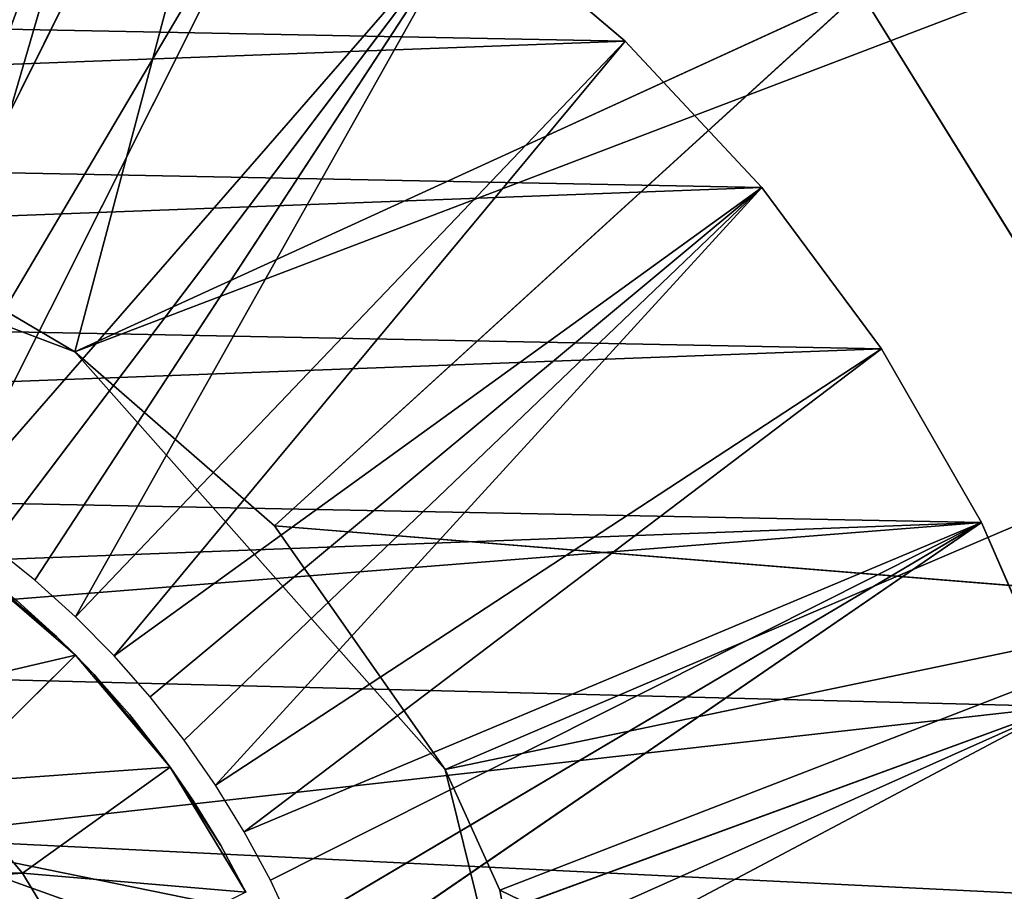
# Model space of a CAD drawing. Extents: x 0 to 126, y -178 to 0.
# Tile 252 of 256: x 64.25 to 66.36, y -11.3 to -9.43. Entities that reach past the tile are written whole.
import ezdxf

# ---------------------------------------------------------------- set-up
doc = ezdxf.new("R2010")
doc.units = 0
doc.header["$LTSCALE"] = 25.4
doc.layers.get('0').update_dxf_attribs({"color": 13, "linetype": 'CONTINUOUS'})

# ---------------------------------------------------------------- blocks, each defined once
blk = doc.blocks.new('ICE-EGG-C-8132_STL')
at = {"color": 250}
for p, q in [((177.4286, -2.6221, 30.2971), (177.853, -1.5033, 30.2971)), ((177.4286, -2.6221, 30.2971), (177.853, -1.5033, 30.2971)), ((178.8101, -2.7347, 31.6716), (177.1437, -2.2489, 29.9652)), ((178.8101, -2.7347, 31.6716), (177.1437, -2.2489, 29.9652)), ((178.6129, -3.1167, 31.6716), (177.1437, -2.2489, 29.9652)), ((178.6129, -3.1167, 31.6716), (177.1437, -2.2489, 29.9652)), ((177.4286, -2.6221, 30.597), (177.6091, -2.3163, 30.597)), ((177.6091, -2.3163, 30.597), (177.4286, -2.6221, 30.2971)), ((177.6091, -2.3163, 30.597), (177.4286, -2.6221, 30.2971)), ((177.4286, -2.6221, 30.597), (177.6091, -2.3163, 30.597)), ((177.6091, -2.3163, 30.597), (179.1309, -3.0741, 32.2971)), ((177.6091, -2.3163, 30.597), (179.1309, -3.0741, 32.2971)), ((176.5037, -2.3462, 24.3866), (176.3108, -2.5093, 24.3866)), ((176.5037, -2.3462, 24.3866), (176.3108, -2.5093, 24.3866)), ((176.5037, -2.3462, 24.3866), (176.7781, -2.6234, 24.7766)), ((176.5037, -2.3462, 24.3866), (176.7781, -2.6234, 24.7766)), ((178.6129, -3.1167, 31.6716), (177.081, -2.3483, 29.9652)), ((178.6129, -3.1167, 31.6716), (177.081, -2.3483, 29.9652)), ((178.3736, -3.4737, 31.6716), (177.081, -2.3483, 29.9652)), ((178.3736, -3.4737, 31.6716), (177.081, -2.3483, 29.9652)), ((176.9831, -2.3858, 24.7766), (176.7781, -2.6234, 24.7766)), ((176.9831, -2.3858, 24.7766), (176.7781, -2.6234, 24.7766)), ((176.8181, -2.5827, 29.8238), (176.9831, -2.3858, 24.7766)), ((176.8181, -2.5827, 29.8238), (176.9831, -2.3858, 24.7766)), ((176.9392, -2.5358, 29.9652), (177.0128, -2.4441, 29.9652)), ((178.3736, -3.4737, 31.6716), (177.0128, -2.4441, 29.9652)), ((178.3736, -3.4737, 31.6716), (177.0128, -2.4441, 29.9652)), ((176.3108, -2.5093, 24.3866), (176.0947, -2.6402, 24.3866)), ((176.3108, -2.5093, 24.3866), (176.0947, -2.6402, 24.3866)), ((176.3108, -2.5093, 24.3866), (176.5384, -2.826, 24.7766)), ((176.3108, -2.5093, 24.3866), (176.5384, -2.826, 24.7766)), ((176.8946, -2.4978, 29.8238), (176.8181, -2.5827, 29.8238)), ((176.8605, -2.6231, 29.9652), (176.9392, -2.5358, 29.9652)), ((176.9392, -2.5358, 29.9652), (178.3736, -3.4737, 31.6716)), ((176.9392, -2.5358, 29.9652), (178.3736, -3.4737, 31.6716)), ((176.8181, -2.5827, 29.8238), (176.7781, -2.6234, 24.7766)), ((176.8181, -2.5827, 29.8238), (176.7781, -2.6234, 29.8238)), ((176.8181, -2.5827, 29.8238), (176.7781, -2.6234, 24.7766)), ((176.533, -3.4156, 30.2971), (177.4286, -2.6221, 30.2971)), ((176.533, -3.4156, 30.597), (177.4286, -2.6221, 30.2971)), ((176.533, -3.4156, 30.2971), (177.4286, -2.6221, 30.2971)), ((176.533, -3.4156, 30.597), (177.4286, -2.6221, 30.2971)), ((176.7781, -2.6234, 24.7766), (176.5384, -2.826, 24.7766)), ((176.7781, -2.6234, 24.7766), (176.5384, -2.826, 24.7766)), ((176.7781, -2.6234, 29.8238), (176.7369, -2.663, 29.8238)), ((176.7369, -2.663, 29.8238), (176.7781, -2.6234, 24.7766)), ((176.7369, -2.663, 29.8238), (176.7781, -2.6234, 24.7766)), ((176.7769, -2.7058, 29.9652), (176.8605, -2.6231, 29.9652)), ((176.7781, -2.6234, 29.8238), (176.7781, -2.6234, 24.7766)), ((176.7781, -2.6234, 29.8238), (176.7781, -2.6234, 24.7766)), ((176.8605, -2.6231, 29.9652), (178.095, -3.8012, 31.6716)), ((176.8605, -2.6231, 29.9652), (178.095, -3.8012, 31.6716)), ((176.8605, -2.6231, 29.9652), (178.3736, -3.4737, 31.6716)), ((176.8605, -2.6231, 29.9652), (178.3736, -3.4737, 31.6716)), ((177.0554, -3.0495, 30.597), (177.4286, -2.6221, 30.2971)), ((177.0554, -3.0495, 30.597), (177.4286, -2.6221, 30.597)), ((177.0554, -3.0495, 30.597), (177.4286, -2.6221, 30.2971)), ((177.0554, -3.0495, 30.597), (177.4286, -2.6221, 30.597)), ((177.4286, -2.6221, 30.597), (177.4286, -2.6221, 30.2971)), ((177.4286, -2.6221, 30.597), (177.4286, -2.6221, 30.2971)), ((177.4286, -2.6221, 30.597), (179.1309, -3.0741, 32.2971)), ((177.4286, -2.6221, 30.597), (179.1309, -3.0741, 32.2971)), ((177.4286, -2.6221, 30.597), (178.2007, -4.3058, 32.2971)), ((177.4286, -2.6221, 30.597), (178.2007, -4.3058, 32.2971)), ((176.7369, -2.663, 29.8238), (176.5384, -2.826, 24.7766)), ((176.7369, -2.663, 29.8238), (176.5384, -2.826, 24.7766)), ((176.7369, -2.663, 29.8238), (176.6513, -2.7386, 29.8238)), ((176.6888, -2.7836, 29.9652), (176.7769, -2.7058, 29.9652)), ((176.7769, -2.7058, 29.9652), (177.781, -4.0947, 31.6716)), ((176.7769, -2.7058, 29.9652), (177.781, -4.0947, 31.6716)), ((176.7769, -2.7058, 29.9652), (178.095, -3.8012, 31.6716)), ((176.7769, -2.7058, 29.9652), (178.095, -3.8012, 31.6716)), ((176.6513, -2.7386, 29.8238), (176.5384, -2.826, 24.7766)), ((176.6513, -2.7386, 29.8238), (176.5384, -2.826, 24.7766)), ((176.6513, -2.7386, 29.8238), (176.5615, -2.8092, 29.8238)), ((176.5963, -2.8563, 29.9652), (176.6888, -2.7836, 29.9652)), ((176.6888, -2.7836, 29.9652), (177.781, -4.0947, 31.6716)), ((176.6888, -2.7836, 29.9652), (177.781, -4.0947, 31.6716)), ((176.5384, -2.826, 24.7766), (176.27, -2.9886, 24.7766)), ((176.5384, -2.826, 24.7766), (176.27, -2.9886, 24.7766)), ((176.5384, -2.826, 24.7766), (176.3705, -2.9344, 29.8238)), ((176.5384, -2.826, 24.7766), (176.3705, -2.9344, 29.8238)), ((176.5384, -2.826, 24.7766), (176.4678, -2.8745, 29.8238)), ((176.5384, -2.826, 24.7766), (176.4678, -2.8745, 29.8238)), ((176.5384, -2.826, 29.8238), (176.4678, -2.8745, 29.8238)), ((176.5615, -2.8092, 29.8238), (176.5384, -2.826, 29.8238)), ((176.5384, -2.826, 24.7766), (176.5615, -2.8092, 29.8238)), ((176.5384, -2.826, 24.7766), (176.5615, -2.8092, 29.8238)), ((176.5384, -2.826, 29.8238), (176.5384, -2.826, 24.7766)), ((176.5384, -2.826, 29.8238), (176.5384, -2.826, 24.7766)), ((176.4999, -2.9235, 29.9652), (176.5963, -2.8563, 29.9652)), ((177.781, -4.0947, 31.6716), (176.5963, -2.8563, 29.9652)), ((177.781, -4.0947, 31.6716), (176.5963, -2.8563, 29.9652)), ((176.4678, -2.8745, 29.8238), (176.3705, -2.9344, 29.8238)), ((176.3998, -2.9851, 29.9652), (176.4999, -2.9235, 29.9652)), ((177.781, -4.0947, 31.6716), (176.4999, -2.9235, 29.9652)), ((177.781, -4.0947, 31.6716), (176.4999, -2.9235, 29.9652)), ((177.4355, -4.3506, 31.6716), (176.4999, -2.9235, 29.9652)), ((177.4355, -4.3506, 31.6716), (176.4999, -2.9235, 29.9652)), ((176.27, -2.9886, 24.7766), (176.3705, -2.9344, 29.8238)), ((176.3705, -2.9344, 29.8238), (176.27, -2.9886, 29.8238)), ((176.27, -2.9886, 24.7766), (176.3705, -2.9344, 29.8238)), ((176.2963, -3.041, 29.9652), (176.3998, -2.9851, 29.9652)), ((177.4355, -4.3506, 31.6716), (176.3998, -2.9851, 29.9652)), ((177.4355, -4.3506, 31.6716), (176.3998, -2.9851, 29.9652)), ((177.0631, -4.5654, 31.6716), (176.3998, -2.9851, 29.9652)), ((177.0631, -4.5654, 31.6716), (176.3998, -2.9851, 29.9652)), ((176.1898, -3.0908, 29.9652), (176.2963, -3.041, 29.9652)), ((177.0631, -4.5654, 31.6716), (176.2963, -3.041, 29.9652)), ((177.0631, -4.5654, 31.6716), (176.2963, -3.041, 29.9652)), ((176.533, -3.4156, 30.597), (177.0554, -3.0495, 30.597)), ((176.533, -3.4156, 30.597), (177.0554, -3.0495, 30.597)), ((177.0554, -3.0495, 30.597), (176.8884, -5.1183, 32.2971)), ((177.0554, -3.0495, 30.597), (176.8884, -5.1183, 32.2971)), ((177.0554, -3.0495, 30.597), (178.2007, -4.3058, 32.2971)), ((177.0554, -3.0495, 30.597), (178.2007, -4.3058, 32.2971)), ((176.1898, -3.0908, 29.9652), (177.0631, -4.5654, 31.6716)), ((176.1898, -3.0908, 29.9652), (177.0631, -4.5654, 31.6716)), ((176.0806, -3.1344, 29.9652), (176.6687, -4.7363, 31.6716)), ((176.0806, -3.1344, 29.9652), (176.6687, -4.7363, 31.6716)), ((176.0806, -3.1344, 29.9652), (177.0631, -4.5654, 31.6716)), ((176.0806, -3.1344, 29.9652), (177.0631, -4.5654, 31.6716)), ((176.6687, -4.7363, 31.6716), (175.9691, -3.1718, 29.9652)), ((176.6687, -4.7363, 31.6716), (175.9691, -3.1718, 29.9652)), ((176.6687, -4.7363, 31.6716), (175.8557, -3.2027, 29.9652)), ((176.6687, -4.7363, 31.6716), (175.8557, -3.2027, 29.9652)), ((175.3712, -3.702, 30.2971), (176.533, -3.4156, 30.2971)), ((175.3712, -3.702, 30.597), (176.533, -3.4156, 30.2971)), ((175.3712, -3.702, 30.2971), (176.533, -3.4156, 30.2971)), ((175.3712, -3.702, 30.597), (176.533, -3.4156, 30.2971)), ((176.2743, -3.5331, 30.597), (176.533, -3.4156, 30.2971)), ((176.2743, -3.5331, 30.597), (176.533, -3.4156, 30.2971)), ((176.2743, -3.5331, 30.597), (176.533, -3.4156, 30.597)), ((176.2743, -3.5331, 30.597), (176.533, -3.4156, 30.597)), ((176.533, -3.4156, 30.2971), (176.533, -3.4156, 30.597)), ((176.533, -3.4156, 30.2971), (176.533, -3.4156, 30.597)), ((176.533, -3.4156, 30.597), (176.8884, -5.1183, 32.2971)), ((176.533, -3.4156, 30.597), (176.8884, -5.1183, 32.2971)), ((178.095, -3.8012, 32.3866), (178.3736, -3.4737, 32.3866)), ((178.3736, -3.4737, 31.6716), (178.095, -3.8012, 31.6716)), ((178.3736, -3.4737, 31.6716), (178.095, -3.8012, 31.6716)), ((178.095, -3.8012, 32.3866), (178.3736, -3.4737, 32.3866)), ((175.3712, -3.702, 30.597), (176.2743, -3.5331, 30.597)), ((175.3712, -3.702, 30.597), (176.2743, -3.5331, 30.597)), ((176.2743, -3.5331, 30.597), (176.8884, -5.1183, 32.2971)), ((176.2743, -3.5331, 30.597), (176.8884, -5.1183, 32.2971)), ((177.781, -4.0947, 32.3866), (178.095, -3.8012, 32.3866)), ((178.095, -3.8012, 31.6716), (177.781, -4.0947, 31.6716)), ((178.095, -3.8012, 31.6716), (177.781, -4.0947, 31.6716)), ((177.781, -4.0947, 32.3866), (178.095, -3.8012, 32.3866)), ((178.095, -3.8012, 31.6716), (178.095, -3.8012, 32.3866)), ((178.095, -3.8012, 31.6716), (178.095, -3.8012, 32.3866)), ((177.4355, -4.3506, 32.3866), (177.781, -4.0947, 32.3866)), ((177.781, -4.0947, 31.6716), (177.4355, -4.3506, 31.6716)), ((177.781, -4.0947, 31.6716), (177.4355, -4.3506, 31.6716)), ((177.4355, -4.3506, 32.3866), (177.781, -4.0947, 32.3866)), ((177.781, -4.0947, 31.6716), (177.781, -4.0947, 32.3866)), ((177.781, -4.0947, 31.6716), (177.781, -4.0947, 32.3866)), ((178.2007, -4.3058, 32.2971), (176.8884, -5.1183, 32.2971)), ((178.2007, -4.3058, 32.2971), (176.8884, -5.1183, 32.2971)), ((177.0631, -4.5654, 32.3866), (177.4355, -4.3506, 32.3866)), ((177.4355, -4.3506, 31.6716), (177.0631, -4.5654, 31.6716)), ((177.4355, -4.3506, 31.6716), (177.0631, -4.5654, 31.6716)), ((177.0631, -4.5654, 32.3866), (177.4355, -4.3506, 32.3866)), ((177.4355, -4.3506, 31.6716), (177.4355, -4.3506, 32.3866)), ((177.4355, -4.3506, 31.6716), (177.4355, -4.3506, 32.3866)), ((176.6687, -4.7363, 32.3866), (177.0631, -4.5654, 32.3866)), ((177.0631, -4.5654, 31.6716), (176.6687, -4.7363, 31.6716)), ((177.0631, -4.5654, 31.6716), (176.6687, -4.7363, 31.6716)), ((176.6687, -4.7363, 32.3866), (177.0631, -4.5654, 32.3866)), ((177.0631, -4.5654, 31.6716), (177.0631, -4.5654, 32.3866)), ((177.0631, -4.5654, 31.6716), (177.0631, -4.5654, 32.3866))]:
    blk.add_line(p, q, dxfattribs=at)
mesh = blk.add_polyface(dxfattribs=at)
corners = [(42.7712, -31.002, 32.2971), (171.6115, -3.0741, 32.2971), (171.1891, -1.5895, 32.2971), (187.3712, -31.002, 32.2971), (172.5417, -4.3058, 32.2971), (173.854, -5.1183, 32.2971), (175.3712, -5.402, 32.2971), (176.8884, -5.1183, 32.2971), (178.2007, -4.3058, 32.2971), (179.1309, -3.0741, 32.2971), (179.5533, -1.5895, 32.2971), (187.3712, 28.598, 32.2971), (42.7712, 28.598, 32.2971), (172.0195, 1.3291, 32.2971), (171.3315, -0.0526, 32.2971), (173.1602, 2.369, 32.2971), (174.5994, 2.9265, 32.2971), (176.1429, 2.9265, 32.2971), (177.5822, 2.369, 32.2971), (178.7229, 1.3291, 32.2971), (179.4108, -0.0526, 32.2971)]
mesh.append_faces([[corners[k] for k in face] for face in [(0, 11, 12)]], dxfattribs={"vtx0": -1, "color": 250})
mesh.append_faces([[corners[k] for k in face] for face in [(1, 3, 4), (4, 3, 5), (5, 3, 6), (6, 3, 7), (7, 3, 8), (8, 3, 9), (9, 3, 10), (13, 0, 14), (14, 0, 2)]], dxfattribs={"vtx0": -1, "vtx1": -1, "color": 250})
mesh.append_faces([[corners[k] for k in face] for face in [(11, 0, 13)]], dxfattribs={"vtx0": -1, "vtx1": -1, "vtx2": -1, "color": 250})
mesh.append_faces([[corners[k] for k in face] for face in [(0, 1, 2), (1, 0, 3), (10, 3, 11), (11, 13, 15), (11, 15, 16), (11, 16, 17), (11, 17, 18), (11, 18, 19), (11, 19, 20), (11, 20, 10)]], dxfattribs={"vtx0": -1, "vtx2": -1, "color": 250})
mesh = blk.add_polyface(dxfattribs=at)
corners = [(187.3712, 28.598, 2.297), (42.7712, -31.002, 2.297), (42.7712, 28.598, 2.297), (187.3712, -31.002, 2.297)]
mesh.append_faces([[corners[k] for k in face] for face in [(0, 1, 2), (1, 0, 3)]], dxfattribs={"vtx0": -1, "color": 250})
mesh = blk.add_polyface(dxfattribs=at)
corners = [(187.5712, 26.798, 30.2971), (44.5712, -29.202, 30.2971), (44.5712, 26.798, 30.2971), (173.0336, -0.3154, 30.2971), (172.8894, -1.5033, 30.2971), (173.7134, 0.6693, 30.2971), (174.7729, 1.2254, 30.2971), (175.9695, 1.2254, 30.2971), (177.029, 0.6693, 30.2971), (177.7087, -0.3154, 30.2971), (177.853, -1.5033, 30.2971), (173.3137, -2.6221, 30.2971), (187.5712, -29.202, 30.2971), (174.2094, -3.4156, 30.2971), (175.3712, -3.702, 30.2971), (176.533, -3.4156, 30.2971), (177.4286, -2.6221, 30.2971)]
mesh.append_faces([[corners[k] for k in face] for face in [(0, 1, 2)]], dxfattribs={"vtx0": -1, "color": 250})
mesh.append_faces([[corners[k] for k in face] for face in [(3, 0, 5), (5, 0, 6), (6, 0, 7), (7, 0, 8), (8, 0, 9), (9, 0, 10), (1, 11, 12), (11, 1, 4), (12, 10, 0)]], dxfattribs={"vtx0": -1, "vtx1": -1, "color": 250})
mesh.append_faces([[corners[k] for k in face] for face in [(1, 0, 3)]], dxfattribs={"vtx0": -1, "vtx1": -1, "vtx2": -1, "color": 250})
mesh.append_faces([[corners[k] for k in face] for face in [(1, 3, 4), (12, 11, 13), (12, 13, 14), (12, 14, 15), (12, 15, 16), (12, 16, 10)]], dxfattribs={"vtx0": -1, "vtx2": -1, "color": 250})
mesh = blk.add_polyface(dxfattribs=at)
corners = [(44.5712, -29.202, 4.297), (187.5712, 26.598, 4.297), (44.5712, 26.598, 4.297), (187.5712, -29.202, 4.297)]
mesh.append_faces([[corners[k] for k in face] for face in [(0, 1, 2), (1, 0, 3)]], dxfattribs={"vtx0": -1, "color": 250})
mesh = blk.add_polyface(dxfattribs=at)
corners = [(171.6231, -1.5584, 32.3866), (171.6398, -0.7002, 32.3866), (171.6069, -1.1288, 32.3866), (171.6881, -1.9833, 32.3866), (171.7213, -0.2781, 32.3866), (171.8012, -2.398, 32.3866), (171.8504, 0.1319, 32.3866), (171.9608, -2.7972, 32.3866), (172.0254, 0.5246, 32.3866), (172.1649, -3.1755, 32.3866), (172.244, 0.8947, 32.3866), (172.4108, -3.5282, 32.3866), (172.5034, 1.2375, 32.3866), (172.6952, -3.8505, 32.3866), (172.8002, 1.5485, 32.3866), (173.0146, -4.1382, 32.3866), (173.1304, 1.8237, 32.3866), (173.3647, -4.3877, 32.3866), (173.49, 2.0594, 32.3866), (173.7409, -4.5957, 32.3866), (173.874, 2.2526, 32.3866), (173.9751, -1.5683, 32.3866), (174.1384, -4.7594, 32.3866), (174.9904, -2.5942, 32.3866), (174.5519, -4.8767, 32.3866), (174.9762, -4.9462, 32.3866), (175.4055, -4.9668, 32.3866), (176.3865, -2.2278, 32.3866), (175.8345, -4.9383, 32.3866), (176.2574, -4.8612, 32.3866), (176.6687, -4.7363, 32.3866), (176.7673, -0.8356, 32.3866), (177.0631, -4.5654, 32.3866), (176.8051, 2.2793, 32.3866), (177.1926, 2.0932, 32.3866), (177.4355, -4.3506, 32.3866), (177.5563, 1.8641, 32.3866), (177.781, -4.0947, 32.3866), (177.8916, 1.595, 32.3866), (178.095, -3.8012, 32.3866), (178.194, 1.2895, 32.3866), (178.3736, -3.4737, 32.3866), (178.4595, 0.9515, 32.3866), (178.6129, -3.1167, 32.3866), (178.6849, 0.5854, 32.3866), (178.8101, -2.7347, 32.3866), (178.867, 0.196, 32.3866), (178.9624, -2.3327, 32.3866), (179.0036, -0.2116, 32.3866), (179.0679, -1.9159, 32.3866), (179.0928, -0.6321, 32.3866), (179.1252, -1.4899, 32.3866), (179.1335, -1.0601, 32.3866), (174.2775, 2.4007, 32.3866), (174.3558, -0.1761, 32.3866), (174.6953, 2.5019, 32.3866), (175.7519, 0.1903, 32.3866), (175.1219, 2.5548, 32.3866), (175.5518, 2.5587, 32.3866), (175.9793, 2.5136, 32.3866), (176.3989, 2.4201, 32.3866)]
mesh.append_faces([[corners[k] for k in face] for face in [(0, 1, 2), (50, 51, 52)]], dxfattribs={"vtx0": -1, "color": 250})
mesh.append_faces([[corners[k] for k in face] for face in [(1, 3, 4), (4, 5, 6), (6, 7, 8), (8, 9, 10), (10, 11, 12), (12, 13, 14), (14, 15, 16), (16, 17, 18), (18, 19, 20), (21, 22, 23), (23, 26, 27), (27, 30, 31), (33, 32, 34), (34, 35, 36), (36, 37, 38), (38, 39, 40), (40, 41, 42), (42, 43, 44), (44, 45, 46), (46, 47, 48), (48, 49, 50), (53, 54, 55), (55, 56, 57), (57, 56, 58), (58, 56, 59), (59, 31, 60), (60, 31, 33)]], dxfattribs={"vtx0": -1, "vtx1": -1, "color": 250})
mesh.append_faces([[corners[k] for k in face] for face in [(20, 19, 21), (31, 32, 33)]], dxfattribs={"vtx0": -1, "vtx1": -1, "vtx2": -1, "color": 250})
mesh.append_faces([[corners[k] for k in face] for face in [(1, 0, 3), (4, 3, 5), (6, 5, 7), (8, 7, 9), (10, 9, 11), (12, 11, 13), (14, 13, 15), (16, 15, 17), (18, 17, 19), (21, 19, 22), (23, 22, 24), (23, 24, 25), (23, 25, 26), (27, 26, 28), (27, 28, 29), (27, 29, 30), (31, 30, 32), (34, 32, 35), (36, 35, 37), (38, 37, 39), (40, 39, 41), (42, 41, 43), (44, 43, 45), (46, 45, 47), (48, 47, 49), (50, 49, 51), (21, 53, 20), (53, 21, 54), (55, 54, 56), (59, 56, 31)]], dxfattribs={"vtx0": -1, "vtx2": -1, "color": 250})
mesh = blk.add_polyface(dxfattribs=at)
corners = [(173.7823, -0.9419, 24.3866), (173.7797, -1.4456, 24.3866), (173.7612, -1.1937, 24.3866), (173.8374, -1.6916, 24.3866), (173.8426, -0.6966, 24.3866), (173.9329, -1.9255, 24.3866), (173.9404, -0.4636, 24.3866), (174.0638, -2.1416, 24.3866), (174.0735, -0.2489, 24.3866), (174.2269, -2.3345, 24.3866), (174.2386, -0.0577, 24.3866), (174.4181, -2.4996, 24.3866), (174.4316, 0.1054, 24.3866), (174.6329, -2.6327, 24.3866), (174.6476, 0.2363, 24.3866), (174.8658, -2.7306, 24.3866), (174.8815, 0.3318, 24.3866), (175.1111, -2.7908, 24.3866), (175.1275, 0.3895, 24.3866), (175.3629, -2.8119, 24.3866), (175.3795, 0.408, 24.3866), (175.6148, -2.7934, 24.3866), (175.6312, 0.3869, 24.3866), (175.8608, -2.7357, 24.3866), (175.8766, 0.3267, 24.3866), (176.0947, -2.6402, 24.3866), (176.1095, 0.2288, 24.3866), (176.3108, -2.5093, 24.3866), (176.3242, 0.0957, 24.3866), (176.5037, -2.3462, 24.3866), (176.5155, -0.0694, 24.3866), (176.6688, -2.155, 24.3866), (176.6785, -0.2623, 24.3866), (176.8019, -1.9403, 24.3866), (176.8094, -0.4784, 24.3866), (176.8998, -1.7074, 24.3866), (176.9049, -0.7123, 24.3866), (176.96, -1.462, 24.3866), (176.9626, -0.9583, 24.3866), (176.9812, -1.2102, 24.3866)]
mesh.append_faces([[corners[k] for k in face] for face in [(0, 1, 2), (37, 38, 39)]], dxfattribs={"vtx0": -1, "color": 250})
mesh.append_faces([[corners[k] for k in face] for face in [(1, 0, 3), (3, 4, 5), (5, 6, 7), (7, 8, 9), (9, 10, 11), (11, 12, 13), (13, 14, 15), (15, 16, 17), (17, 18, 19), (19, 20, 21), (21, 22, 23), (23, 24, 25), (25, 26, 27), (27, 28, 29), (29, 30, 31), (31, 32, 33), (33, 34, 35), (35, 36, 37)]], dxfattribs={"vtx0": -1, "vtx1": -1, "color": 250})
mesh.append_faces([[corners[k] for k in face] for face in [(3, 0, 4), (5, 4, 6), (7, 6, 8), (9, 8, 10), (11, 10, 12), (13, 12, 14), (15, 14, 16), (17, 16, 18), (19, 18, 20), (21, 20, 22), (23, 22, 24), (25, 24, 26), (27, 26, 28), (29, 28, 30), (31, 30, 32), (33, 32, 34), (35, 34, 36), (37, 36, 38)]], dxfattribs={"vtx0": -1, "vtx2": -1, "color": 250})
mesh = blk.add_polyface(dxfattribs=at)
corners = [(177.853, -1.5033, 30.2971), (177.4286, -2.6221, 30.2971), (177.6091, -2.3163, 30.597)]
mesh.append_faces([[corners[k] for k in face] for face in [(0, 1, 2)]], dxfattribs={"color": 250})
mesh = blk.add_polyface(dxfattribs=at)
corners = [(179.1309, -3.0741, 32.2971), (177.853, -1.5033, 30.597), (177.6091, -2.3163, 30.597)]
mesh.append_faces([[corners[k] for k in face] for face in [(0, 1, 2)]], dxfattribs={"color": 250})
mesh = blk.add_polyface(dxfattribs=at)
corners = [(179.5533, -1.5895, 32.2971), (177.853, -1.5033, 30.597), (179.1309, -3.0741, 32.2971)]
mesh.append_faces([[corners[k] for k in face] for face in [(0, 1, 2)]], dxfattribs={"color": 250})
mesh = blk.add_polyface(dxfattribs=at)
corners = [(178.8101, -2.7347, 31.6716), (177.2514, -2.04, 29.9652), (177.2962, -1.9313, 29.9652)]
mesh.append_faces([[corners[k] for k in face] for face in [(0, 1, 2)]], dxfattribs={"color": 250})
mesh = blk.add_polyface(dxfattribs=at)
corners = [(178.9624, -2.3327, 31.6716), (178.8101, -2.7347, 31.6716), (177.2962, -1.9313, 29.9652)]
mesh.append_faces([[corners[k] for k in face] for face in [(0, 1, 2)]], dxfattribs={"color": 250})
mesh = blk.add_polyface(dxfattribs=at)
corners = [(178.8101, -2.7347, 31.6716), (177.2005, -2.146, 29.9652), (177.2514, -2.04, 29.9652)]
mesh.append_faces([[corners[k] for k in face] for face in [(0, 1, 2)]], dxfattribs={"color": 250})
mesh = blk.add_polyface(dxfattribs=at)
corners = [(178.8101, -2.7347, 31.6716), (177.1437, -2.2489, 29.9652), (177.2005, -2.146, 29.9652)]
mesh.append_faces([[corners[k] for k in face] for face in [(0, 1, 2)]], dxfattribs={"color": 250})
mesh = blk.add_polyface(dxfattribs=at)
corners = [(176.6688, -2.155, 24.3866), (176.7781, -2.6234, 24.7766), (176.5037, -2.3462, 24.3866), (176.9831, -2.3858, 24.7766)]
mesh.append_faces([[corners[k] for k in face] for face in [(0, 1, 2), (1, 0, 3)]], dxfattribs={"vtx0": -1, "color": 250})
mesh = blk.add_polyface(dxfattribs=at)
corners = [(174.9904, -2.5942, 32.3866), (175.6885, -2.411, 30.8866), (174.9904, -2.5942, 30.8866), (176.3865, -2.2278, 30.8866), (176.3865, -2.2278, 32.3866)]
mesh.append_faces([[corners[k] for k in face] for face in [(0, 1, 2), (3, 0, 4)]], dxfattribs={"vtx0": -1, "color": 250})
mesh.append_faces([[corners[k] for k in face] for face in [(1, 0, 3)]], dxfattribs={"vtx0": -1, "vtx1": -1, "color": 250})
mesh = blk.add_polyface(dxfattribs=at)
corners = [(178.6129, -3.1167, 31.6716), (177.081, -2.3483, 29.9652), (177.1437, -2.2489, 29.9652)]
mesh.append_faces([[corners[k] for k in face] for face in [(0, 1, 2)]], dxfattribs={"color": 250})
mesh = blk.add_polyface(dxfattribs=at)
corners = [(178.8101, -2.7347, 31.6716), (178.6129, -3.1167, 31.6716), (177.1437, -2.2489, 29.9652)]
mesh.append_faces([[corners[k] for k in face] for face in [(0, 1, 2)]], dxfattribs={"color": 250})
mesh = blk.add_polyface(dxfattribs=at)
corners = [(177.6091, -2.3163, 30.597), (177.4286, -2.6221, 30.2971), (177.4286, -2.6221, 30.597)]
mesh.append_faces([[corners[k] for k in face] for face in [(0, 1, 2)]], dxfattribs={"color": 250})
mesh = blk.add_polyface(dxfattribs=at)
corners = [(179.1309, -3.0741, 32.2971), (177.6091, -2.3163, 30.597), (177.4286, -2.6221, 30.597)]
mesh.append_faces([[corners[k] for k in face] for face in [(0, 1, 2)]], dxfattribs={"color": 250})
mesh = blk.add_polyface(dxfattribs=at)
corners = [(176.5037, -2.3462, 24.3866), (176.5384, -2.826, 24.7766), (176.3108, -2.5093, 24.3866), (176.7781, -2.6234, 24.7766)]
mesh.append_faces([[corners[k] for k in face] for face in [(0, 1, 2), (1, 0, 3)]], dxfattribs={"vtx0": -1, "color": 250})
mesh = blk.add_polyface(dxfattribs=at)
corners = [(178.3736, -3.4737, 31.6716), (177.0128, -2.4441, 29.9652), (177.081, -2.3483, 29.9652)]
mesh.append_faces([[corners[k] for k in face] for face in [(0, 1, 2)]], dxfattribs={"color": 250})
mesh = blk.add_polyface(dxfattribs=at)
corners = [(178.6129, -3.1167, 31.6716), (178.3736, -3.4737, 31.6716), (177.081, -2.3483, 29.9652)]
mesh.append_faces([[corners[k] for k in face] for face in [(0, 1, 2)]], dxfattribs={"color": 250})
mesh = blk.add_polyface(dxfattribs=at)
corners = [(176.9831, -2.3858, 24.7766), (176.8181, -2.5827, 29.8238), (176.7781, -2.6234, 24.7766)]
mesh.append_faces([[corners[k] for k in face] for face in [(0, 1, 2)]], dxfattribs={"color": 250})
mesh = blk.add_polyface(dxfattribs=at)
corners = [(176.9831, -2.3858, 24.7766), (176.8946, -2.4978, 29.8238), (176.8181, -2.5827, 29.8238)]
mesh.append_faces([[corners[k] for k in face] for face in [(0, 1, 2)]], dxfattribs={"color": 250})
mesh = blk.add_polyface(dxfattribs=at)
corners = [(178.3736, -3.4737, 31.6716), (176.9392, -2.5358, 29.9652), (177.0128, -2.4441, 29.9652)]
mesh.append_faces([[corners[k] for k in face] for face in [(0, 1, 2)]], dxfattribs={"color": 250})
mesh = blk.add_polyface(dxfattribs=at)
corners = [(176.3108, -2.5093, 24.3866), (176.27, -2.9886, 24.7766), (176.0947, -2.6402, 24.3866), (176.5384, -2.826, 24.7766)]
mesh.append_faces([[corners[k] for k in face] for face in [(0, 1, 2), (1, 0, 3)]], dxfattribs={"vtx0": -1, "color": 250})
mesh = blk.add_polyface(dxfattribs=at)
corners = [(178.3736, -3.4737, 31.6716), (176.8605, -2.6231, 29.9652), (176.9392, -2.5358, 29.9652)]
mesh.append_faces([[corners[k] for k in face] for face in [(0, 1, 2)]], dxfattribs={"color": 250})
mesh = blk.add_polyface(dxfattribs=at)
corners = [(176.8181, -2.5827, 29.8238), (176.7781, -2.6234, 29.8238), (176.7781, -2.6234, 24.7766)]
mesh.append_faces([[corners[k] for k in face] for face in [(0, 1, 2)]], dxfattribs={"color": 250})
mesh = blk.add_polyface(dxfattribs=at)
corners = [(176.533, -3.4156, 30.597), (177.4286, -2.6221, 30.2971), (176.533, -3.4156, 30.2971)]
mesh.append_faces([[corners[k] for k in face] for face in [(0, 1, 2)]], dxfattribs={"color": 250})
mesh = blk.add_polyface(dxfattribs=at)
corners = [(177.0554, -3.0495, 30.597), (177.4286, -2.6221, 30.2971), (176.533, -3.4156, 30.597)]
mesh.append_faces([[corners[k] for k in face] for face in [(0, 1, 2)]], dxfattribs={"color": 250})
mesh = blk.add_polyface(dxfattribs=at)
corners = [(176.7369, -2.663, 29.8238), (176.5384, -2.826, 24.7766), (176.7781, -2.6234, 24.7766)]
mesh.append_faces([[corners[k] for k in face] for face in [(0, 1, 2)]], dxfattribs={"color": 250})
mesh = blk.add_polyface(dxfattribs=at)
corners = [(176.7369, -2.663, 29.8238), (176.7781, -2.6234, 24.7766), (176.7781, -2.6234, 29.8238)]
mesh.append_faces([[corners[k] for k in face] for face in [(0, 1, 2)]], dxfattribs={"color": 250})
mesh = blk.add_polyface(dxfattribs=at)
corners = [(178.095, -3.8012, 31.6716), (176.7769, -2.7058, 29.9652), (176.8605, -2.6231, 29.9652)]
mesh.append_faces([[corners[k] for k in face] for face in [(0, 1, 2)]], dxfattribs={"color": 250})
mesh = blk.add_polyface(dxfattribs=at)
corners = [(178.3736, -3.4737, 31.6716), (178.095, -3.8012, 31.6716), (176.8605, -2.6231, 29.9652)]
mesh.append_faces([[corners[k] for k in face] for face in [(0, 1, 2)]], dxfattribs={"color": 250})
mesh = blk.add_polyface(dxfattribs=at)
corners = [(177.4286, -2.6221, 30.2971), (177.0554, -3.0495, 30.597), (177.4286, -2.6221, 30.597)]
mesh.append_faces([[corners[k] for k in face] for face in [(0, 1, 2)]], dxfattribs={"color": 250})
mesh = blk.add_polyface(dxfattribs=at)
corners = [(178.2007, -4.3058, 32.2971), (177.4286, -2.6221, 30.597), (177.0554, -3.0495, 30.597)]
mesh.append_faces([[corners[k] for k in face] for face in [(0, 1, 2)]], dxfattribs={"color": 250})
mesh = blk.add_polyface(dxfattribs=at)
corners = [(179.1309, -3.0741, 32.2971), (177.4286, -2.6221, 30.597), (178.2007, -4.3058, 32.2971)]
mesh.append_faces([[corners[k] for k in face] for face in [(0, 1, 2)]], dxfattribs={"color": 250})
mesh = blk.add_polyface(dxfattribs=at)
corners = [(176.6513, -2.7386, 29.8238), (176.5384, -2.826, 24.7766), (176.7369, -2.663, 29.8238)]
mesh.append_faces([[corners[k] for k in face] for face in [(0, 1, 2)]], dxfattribs={"color": 250})
mesh = blk.add_polyface(dxfattribs=at)
corners = [(177.781, -4.0947, 31.6716), (176.6888, -2.7836, 29.9652), (176.7769, -2.7058, 29.9652)]
mesh.append_faces([[corners[k] for k in face] for face in [(0, 1, 2)]], dxfattribs={"color": 250})
mesh = blk.add_polyface(dxfattribs=at)
corners = [(178.095, -3.8012, 31.6716), (177.781, -4.0947, 31.6716), (176.7769, -2.7058, 29.9652)]
mesh.append_faces([[corners[k] for k in face] for face in [(0, 1, 2)]], dxfattribs={"color": 250})
mesh = blk.add_polyface(dxfattribs=at)
corners = [(176.5615, -2.8092, 29.8238), (176.5384, -2.826, 24.7766), (176.6513, -2.7386, 29.8238)]
mesh.append_faces([[corners[k] for k in face] for face in [(0, 1, 2)]], dxfattribs={"color": 250})
mesh = blk.add_polyface(dxfattribs=at)
corners = [(177.781, -4.0947, 31.6716), (176.5963, -2.8563, 29.9652), (176.6888, -2.7836, 29.9652)]
mesh.append_faces([[corners[k] for k in face] for face in [(0, 1, 2)]], dxfattribs={"color": 250})
mesh = blk.add_polyface(dxfattribs=at)
corners = [(176.3705, -2.9344, 29.8238), (176.27, -2.9886, 24.7766), (176.5384, -2.826, 24.7766)]
mesh.append_faces([[corners[k] for k in face] for face in [(0, 1, 2)]], dxfattribs={"color": 250})
mesh = blk.add_polyface(dxfattribs=at)
corners = [(176.3705, -2.9344, 29.8238), (176.5384, -2.826, 24.7766), (176.4678, -2.8745, 29.8238)]
mesh.append_faces([[corners[k] for k in face] for face in [(0, 1, 2)]], dxfattribs={"color": 250})
mesh = blk.add_polyface(dxfattribs=at)
corners = [(176.4678, -2.8745, 29.8238), (176.5384, -2.826, 24.7766), (176.5384, -2.826, 29.8238)]
mesh.append_faces([[corners[k] for k in face] for face in [(0, 1, 2)]], dxfattribs={"color": 250})
mesh = blk.add_polyface(dxfattribs=at)
corners = [(176.5384, -2.826, 29.8238), (176.5384, -2.826, 24.7766), (176.5615, -2.8092, 29.8238)]
mesh.append_faces([[corners[k] for k in face] for face in [(0, 1, 2)]], dxfattribs={"color": 250})
mesh = blk.add_polyface(dxfattribs=at)
corners = [(177.781, -4.0947, 31.6716), (176.4999, -2.9235, 29.9652), (176.5963, -2.8563, 29.9652)]
mesh.append_faces([[corners[k] for k in face] for face in [(0, 1, 2)]], dxfattribs={"color": 250})
mesh = blk.add_polyface(dxfattribs=at)
corners = [(177.4355, -4.3506, 31.6716), (176.3998, -2.9851, 29.9652), (176.4999, -2.9235, 29.9652)]
mesh.append_faces([[corners[k] for k in face] for face in [(0, 1, 2)]], dxfattribs={"color": 250})
mesh = blk.add_polyface(dxfattribs=at)
corners = [(177.781, -4.0947, 31.6716), (177.4355, -4.3506, 31.6716), (176.4999, -2.9235, 29.9652)]
mesh.append_faces([[corners[k] for k in face] for face in [(0, 1, 2)]], dxfattribs={"color": 250})
mesh = blk.add_polyface(dxfattribs=at)
corners = [(176.27, -2.9886, 29.8238), (176.27, -2.9886, 24.7766), (176.3705, -2.9344, 29.8238)]
mesh.append_faces([[corners[k] for k in face] for face in [(0, 1, 2)]], dxfattribs={"color": 250})
mesh = blk.add_polyface(dxfattribs=at)
corners = [(177.0631, -4.5654, 31.6716), (176.2963, -3.041, 29.9652), (176.3998, -2.9851, 29.9652)]
mesh.append_faces([[corners[k] for k in face] for face in [(0, 1, 2)]], dxfattribs={"color": 250})
mesh = blk.add_polyface(dxfattribs=at)
corners = [(177.4355, -4.3506, 31.6716), (177.0631, -4.5654, 31.6716), (176.3998, -2.9851, 29.9652)]
mesh.append_faces([[corners[k] for k in face] for face in [(0, 1, 2)]], dxfattribs={"color": 250})
mesh = blk.add_polyface(dxfattribs=at)
corners = [(177.0631, -4.5654, 31.6716), (176.1898, -3.0908, 29.9652), (176.2963, -3.041, 29.9652)]
mesh.append_faces([[corners[k] for k in face] for face in [(0, 1, 2)]], dxfattribs={"color": 250})
mesh = blk.add_polyface(dxfattribs=at)
corners = [(177.0554, -3.0495, 30.597), (176.533, -3.4156, 30.597), (176.8884, -5.1183, 32.2971)]
mesh.append_faces([[corners[k] for k in face] for face in [(0, 1, 2)]], dxfattribs={"color": 250})
mesh = blk.add_polyface(dxfattribs=at)
corners = [(178.2007, -4.3058, 32.2971), (177.0554, -3.0495, 30.597), (176.8884, -5.1183, 32.2971)]
mesh.append_faces([[corners[k] for k in face] for face in [(0, 1, 2)]], dxfattribs={"color": 250})
mesh = blk.add_polyface(dxfattribs=at)
corners = [(177.0631, -4.5654, 31.6716), (176.0806, -3.1344, 29.9652), (176.1898, -3.0908, 29.9652)]
mesh.append_faces([[corners[k] for k in face] for face in [(0, 1, 2)]], dxfattribs={"color": 250})
mesh = blk.add_polyface(dxfattribs=at)
corners = [(176.6687, -4.7363, 31.6716), (175.9691, -3.1718, 29.9652), (176.0806, -3.1344, 29.9652)]
mesh.append_faces([[corners[k] for k in face] for face in [(0, 1, 2)]], dxfattribs={"color": 250})
mesh = blk.add_polyface(dxfattribs=at)
corners = [(177.0631, -4.5654, 31.6716), (176.6687, -4.7363, 31.6716), (176.0806, -3.1344, 29.9652)]
mesh.append_faces([[corners[k] for k in face] for face in [(0, 1, 2)]], dxfattribs={"color": 250})
mesh = blk.add_polyface(dxfattribs=at)
corners = [(176.6687, -4.7363, 31.6716), (175.8557, -3.2027, 29.9652), (175.9691, -3.1718, 29.9652)]
mesh.append_faces([[corners[k] for k in face] for face in [(0, 1, 2)]], dxfattribs={"color": 250})
mesh = blk.add_polyface(dxfattribs=at)
corners = [(176.6687, -4.7363, 31.6716), (176.2574, -4.8612, 31.6716), (175.8557, -3.2027, 29.9652)]
mesh.append_faces([[corners[k] for k in face] for face in [(0, 1, 2)]], dxfattribs={"color": 250})
mesh = blk.add_polyface(dxfattribs=at)
corners = [(175.3712, -3.702, 30.597), (176.533, -3.4156, 30.2971), (175.3712, -3.702, 30.2971)]
mesh.append_faces([[corners[k] for k in face] for face in [(0, 1, 2)]], dxfattribs={"color": 250})
mesh = blk.add_polyface(dxfattribs=at)
corners = [(176.2743, -3.5331, 30.597), (176.533, -3.4156, 30.2971), (175.3712, -3.702, 30.597)]
mesh.append_faces([[corners[k] for k in face] for face in [(0, 1, 2)]], dxfattribs={"color": 250})
mesh = blk.add_polyface(dxfattribs=at)
corners = [(176.533, -3.4156, 30.597), (176.533, -3.4156, 30.2971), (176.2743, -3.5331, 30.597)]
mesh.append_faces([[corners[k] for k in face] for face in [(0, 1, 2)]], dxfattribs={"color": 250})
mesh = blk.add_polyface(dxfattribs=at)
corners = [(176.8884, -5.1183, 32.2971), (176.533, -3.4156, 30.597), (176.2743, -3.5331, 30.597)]
mesh.append_faces([[corners[k] for k in face] for face in [(0, 1, 2)]], dxfattribs={"color": 250})
mesh = blk.add_polyface(dxfattribs=at)
corners = [(178.3736, -3.4737, 31.6716), (178.095, -3.8012, 32.3866), (178.095, -3.8012, 31.6716), (178.3736, -3.4737, 32.3866)]
mesh.append_faces([[corners[k] for k in face] for face in [(0, 1, 2), (1, 0, 3)]], dxfattribs={"vtx0": -1, "color": 250})
mesh = blk.add_polyface(dxfattribs=at)
corners = [(175.3712, -5.402, 32.2971), (176.2743, -3.5331, 30.597), (175.3712, -3.702, 30.597), (176.8884, -5.1183, 32.2971)]
mesh.append_faces([[corners[k] for k in face] for face in [(0, 1, 2), (1, 0, 3)]], dxfattribs={"vtx0": -1, "color": 250})
mesh = blk.add_polyface(dxfattribs=at)
corners = [(178.095, -3.8012, 32.3866), (177.781, -4.0947, 31.6716), (178.095, -3.8012, 31.6716), (177.781, -4.0947, 32.3866)]
mesh.append_faces([[corners[k] for k in face] for face in [(0, 1, 2), (1, 0, 3)]], dxfattribs={"vtx0": -1, "color": 250})
mesh = blk.add_polyface(dxfattribs=at)
corners = [(177.781, -4.0947, 32.3866), (177.4355, -4.3506, 31.6716), (177.781, -4.0947, 31.6716), (177.4355, -4.3506, 32.3866)]
mesh.append_faces([[corners[k] for k in face] for face in [(0, 1, 2), (1, 0, 3)]], dxfattribs={"vtx0": -1, "color": 250})
mesh = blk.add_polyface(dxfattribs=at)
corners = [(177.4355, -4.3506, 32.3866), (177.0631, -4.5654, 31.6716), (177.4355, -4.3506, 31.6716), (177.0631, -4.5654, 32.3866)]
mesh.append_faces([[corners[k] for k in face] for face in [(0, 1, 2), (1, 0, 3)]], dxfattribs={"vtx0": -1, "color": 250})
mesh = blk.add_polyface(dxfattribs=at)
corners = [(177.0631, -4.5654, 32.3866), (176.6687, -4.7363, 31.6716), (177.0631, -4.5654, 31.6716), (176.6687, -4.7363, 32.3866)]
mesh.append_faces([[corners[k] for k in face] for face in [(0, 1, 2), (1, 0, 3)]], dxfattribs={"vtx0": -1, "color": 250})

msp = doc.modelspace()

# ---------------------------------------------------------------- block references
at = {"color": 0, "rotation": 90.00000000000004}
msp.add_blockref('ICE-EGG-C-8132_STL', (61.7475, -187.5712, -2.297), dxfattribs=at)

doc.saveas('drawing.dxf')
